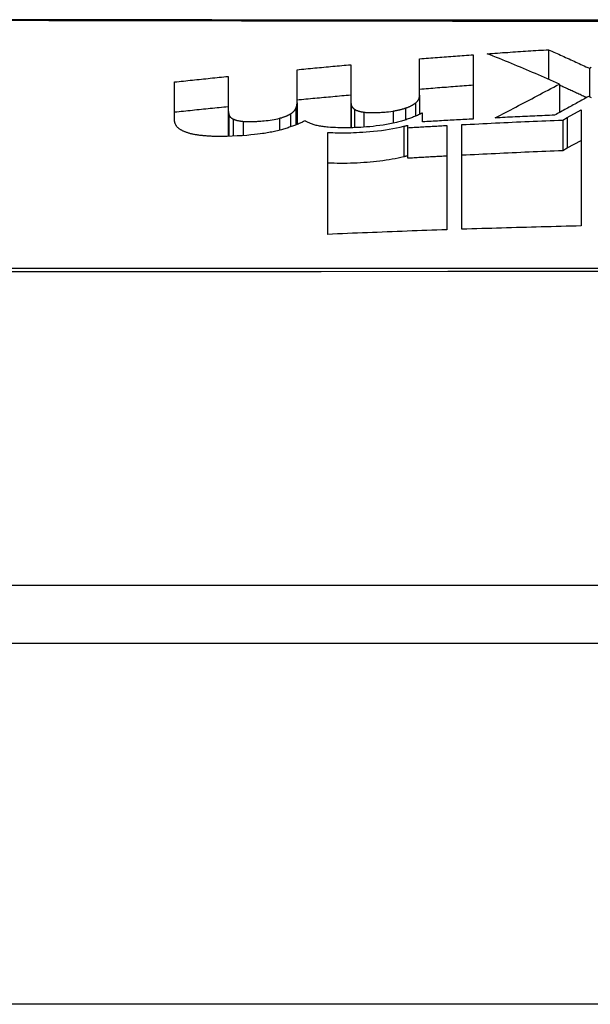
# Model space of a CAD drawing. Header units: inches. Extents: x 27 to 746, y 82 to 342.
# Tile 55 of 256: x 28.458 to 28.614, y 332.131 to 332.401. Entities that reach past the tile are written whole.
import ezdxf

# ---------------------------------------------------------------- set-up
doc = ezdxf.new("R2010")
doc.units = ezdxf.units.IN
doc.header["$MEASUREMENT"] = 0
doc.layers.add('Visible Edges(ANSI)', color=7, linetype='Continuous', lineweight=25)
doc.layers.add('Visible Tangent Edges(ANSI)', color=7, linetype='Continuous', lineweight=25)

msp = doc.modelspace()

# ---------------------------------------------------------------- linework, layer by layer
at = {"layer": 'Visible Edges(ANSI)'}
for p, q in [((28.58234, 332.391), (28.58234, 332.37337)), ((28.60296, 332.39237), (28.60296, 332.38428)), ((28.54879, 332.38826), (28.54879, 332.37888)), ((28.56764, 332.37989), (28.56764, 332.38987)), ((28.53408, 332.3778), (28.53408, 332.3869)), ((28.61414, 332.38728), (28.61414, 332.37946)), ((28.50053, 332.37312), (28.50053, 332.38353)), ((28.51523, 332.38505), (28.51523, 332.37606)), ((28.60596, 332.38297), (28.60596, 332.37516)), ((28.56764, 332.37989), (28.56764, 332.37465)), ((28.53408, 332.3778), (28.53408, 332.37187)), ((28.54879, 332.37888), (28.54879, 332.37097)), ((28.51523, 332.37606), (28.51523, 332.36863)), ((28.56846, 332.37498), (28.56826, 332.37497)), ((28.56846, 332.3726), (28.56846, 332.37498)), ((28.60806, 332.37377), (28.61185, 332.37586)), ((28.61185, 332.37586), (28.61185, 332.34406)), ((28.57923, 332.34316), (28.57923, 332.37183)), ((28.60683, 332.3731), (28.60806, 332.37377)), ((28.60683, 332.3731), (28.60683, 332.36477)), ((28.54248, 332.34177), (28.54248, 332.3697)), ((28.56433, 332.37165), (28.56433, 332.371)), ((28.56433, 332.371), (28.56433, 332.3627)), ((28.57509, 332.37161), (28.57509, 332.34302)), ((28.60806, 332.36545), (28.61185, 332.36753)), ((28.60683, 332.36477), (28.60806, 332.36545)), ((29.1075, 332.24551), (28.25012, 332.24551)), ((27.35381, 332.22976), (98.95881, 332.22976))]:
    msp.add_line(p, q, dxfattribs=at)
at = {"layer": 'Visible Edges(ANSI)', "flags": 128}
for points in [[(28.62624, 332.40044), (28.60911, 332.40045), (28.59214, 332.40046), (28.57532, 332.40047), (28.5587, 332.40048), (28.54236, 332.4005), (28.52635, 332.40051), (28.51072, 332.40053), (28.49554, 332.40055), (28.48086, 332.40056), (28.46665, 332.40058), (28.45294, 332.4006)], [(28.56764, 332.38987), (28.56825, 332.38992), (28.56886, 332.38996), (28.56947, 332.39001), (28.57009, 332.39006), (28.5707, 332.39011), (28.57131, 332.39016), (28.57192, 332.39021), (28.57254, 332.39026), (28.57315, 332.3903), (28.57376, 332.39035), (28.57437, 332.3904), (28.57499, 332.39045), (28.5756, 332.39049), (28.57621, 332.39054), (28.57683, 332.39059), (28.57744, 332.39063), (28.57805, 332.39068), (28.57866, 332.39072), (28.57928, 332.39077), (28.57989, 332.39082), (28.5805, 332.39086), (28.58112, 332.39091), (28.58173, 332.39095), (28.58234, 332.391)], [(28.58618, 332.39127), (28.58688, 332.39132), (28.58758, 332.39137), (28.58828, 332.39142), (28.58898, 332.39146), (28.58967, 332.39151), (28.59037, 332.39156), (28.59107, 332.39161), (28.59177, 332.39165), (28.59247, 332.3917), (28.59317, 332.39175), (28.59387, 332.39179), (28.59457, 332.39184), (28.59527, 332.39189), (28.59596, 332.39193), (28.59666, 332.39198), (28.59736, 332.39202), (28.59806, 332.39206), (28.59876, 332.39211), (28.59946, 332.39215), (28.60016, 332.3922), (28.60086, 332.39224), (28.60156, 332.39228), (28.60226, 332.39232), (28.60296, 332.39237)], [(28.60596, 332.38297), (28.60514, 332.38333), (28.60432, 332.38369), (28.6035, 332.38404), (28.60268, 332.3844), (28.60186, 332.38475), (28.60104, 332.38511), (28.60022, 332.38546), (28.59939, 332.38581), (28.59857, 332.38616), (28.59774, 332.38651), (28.59692, 332.38686), (28.5961, 332.38721), (28.59527, 332.38755), (28.59444, 332.3879), (28.59362, 332.38824), (28.59279, 332.38858), (28.59197, 332.38893), (28.59114, 332.38927), (28.59031, 332.3896), (28.58949, 332.38994), (28.58866, 332.39027), (28.58783, 332.39061), (28.58701, 332.39094), (28.58618, 332.39127)], [(28.60296, 332.39237), (28.60343, 332.39216), (28.60389, 332.39195), (28.60436, 332.39174), (28.60483, 332.39154), (28.60529, 332.39133), (28.60576, 332.39112), (28.60623, 332.39091), (28.60669, 332.3907), (28.60716, 332.39049), (28.60763, 332.39028), (28.60809, 332.39006), (28.60856, 332.38985), (28.60902, 332.38964), (28.60949, 332.38943), (28.60996, 332.38922), (28.61042, 332.389), (28.61089, 332.38879), (28.61135, 332.38857), (28.61182, 332.38836), (28.61228, 332.38815), (28.61275, 332.38793), (28.61321, 332.38771), (28.61368, 332.3875), (28.61414, 332.38728)], [(28.53408, 332.3869), (28.53469, 332.38696), (28.53531, 332.38702), (28.53592, 332.38708), (28.53653, 332.38714), (28.53714, 332.38719), (28.53775, 332.38725), (28.53837, 332.38731), (28.53898, 332.38737), (28.53959, 332.38742), (28.54021, 332.38748), (28.54082, 332.38754), (28.54143, 332.38759), (28.54204, 332.38765), (28.54266, 332.38771), (28.54327, 332.38776), (28.54388, 332.38782), (28.5445, 332.38787), (28.54511, 332.38793), (28.54572, 332.38799), (28.54633, 332.38804), (28.54695, 332.3881), (28.54756, 332.38815), (28.54817, 332.38821), (28.54879, 332.38826)], [(28.61414, 332.38728), (28.61463, 332.38755)], [(28.50053, 332.38353), (28.50114, 332.3836), (28.50175, 332.38366), (28.50236, 332.38373), (28.50297, 332.38379), (28.50359, 332.38385), (28.5042, 332.38392), (28.50481, 332.38398), (28.50542, 332.38405), (28.50604, 332.38411), (28.50665, 332.38417), (28.50726, 332.38424), (28.50788, 332.3843), (28.50849, 332.38436), (28.5091, 332.38443), (28.50971, 332.38449), (28.51033, 332.38455), (28.51094, 332.38462), (28.51155, 332.38468), (28.51217, 332.38474), (28.51278, 332.3848), (28.51339, 332.38487), (28.51401, 332.38493), (28.51462, 332.38499), (28.51523, 332.38505)], [(28.56764, 332.38158), (28.56825, 332.38163), (28.56886, 332.38168), (28.56947, 332.38173), (28.57009, 332.38178), (28.5707, 332.38182), (28.57131, 332.38187), (28.57192, 332.38192), (28.57254, 332.38197), (28.57315, 332.38201), (28.57376, 332.38206), (28.57437, 332.38211), (28.57499, 332.38215), (28.5756, 332.3822), (28.57621, 332.38225), (28.57683, 332.38229), (28.57744, 332.38234), (28.57805, 332.38238), (28.57866, 332.38243), (28.57928, 332.38248), (28.57989, 332.38252), (28.5805, 332.38257), (28.58112, 332.38261), (28.58173, 332.38265), (28.58234, 332.3827)], [(28.58836, 332.37367), (28.58907, 332.37405), (28.58977, 332.37442), (28.59048, 332.37479), (28.59119, 332.37517), (28.59189, 332.37554), (28.5926, 332.37591), (28.59331, 332.37629), (28.59402, 332.37666), (28.59473, 332.37704), (28.59545, 332.37741), (28.59616, 332.37779), (28.59688, 332.37817), (28.59761, 332.37855), (28.59834, 332.37894), (28.59907, 332.37933), (28.59981, 332.37972), (28.60055, 332.38011), (28.6013, 332.38051), (28.60206, 332.38091), (28.60282, 332.38131), (28.6036, 332.38172), (28.60438, 332.38213), (28.60516, 332.38255), (28.60596, 332.38297)], [(28.60596, 332.38271), (28.60627, 332.38257), (28.60659, 332.38243), (28.6069, 332.38229), (28.60721, 332.38215), (28.60752, 332.38201), (28.60784, 332.38186), (28.60815, 332.38172), (28.60846, 332.38158), (28.60877, 332.38144), (28.60908, 332.3813), (28.6094, 332.38115), (28.60971, 332.38101), (28.61002, 332.38087), (28.61033, 332.38072), (28.61064, 332.38058), (28.61095, 332.38044), (28.61127, 332.38029), (28.61158, 332.38015), (28.61189, 332.38001), (28.6122, 332.37986), (28.61251, 332.37972), (28.61282, 332.37957), (28.61313, 332.37943), (28.61344, 332.37929)], [(28.53408, 332.37865), (28.53469, 332.37871), (28.53531, 332.37876), (28.53592, 332.37882), (28.53653, 332.37888), (28.53714, 332.37894), (28.53775, 332.37899), (28.53837, 332.37905), (28.53898, 332.37911), (28.53959, 332.37916), (28.54021, 332.37922), (28.54082, 332.37928), (28.54143, 332.37933), (28.54204, 332.37939), (28.54266, 332.37944), (28.54327, 332.3795), (28.54388, 332.37955), (28.5445, 332.37961), (28.54511, 332.37967), (28.54572, 332.37972), (28.54633, 332.37978), (28.54695, 332.37983), (28.54756, 332.37988), (28.54817, 332.37994), (28.54879, 332.37999)], [(28.5665, 332.37775), (28.56661, 332.37784), (28.56671, 332.37793), (28.56681, 332.37801), (28.5669, 332.3781), (28.56698, 332.37819), (28.56706, 332.37828), (28.56713, 332.37837), (28.5672, 332.37846), (28.56726, 332.37855), (28.56731, 332.37864), (28.56736, 332.37873), (28.5674, 332.37882), (28.56744, 332.37891), (28.56748, 332.379), (28.56751, 332.37909), (28.56754, 332.37918), (28.56756, 332.37927), (28.56758, 332.37936), (28.5676, 332.37945), (28.56761, 332.37954), (28.56762, 332.37963), (28.56763, 332.37972), (28.56763, 332.37981), (28.56764, 332.37989)], [(28.53372, 332.37624), (28.53375, 332.37631), (28.53378, 332.37637), (28.5338, 332.37644), (28.53383, 332.3765), (28.53385, 332.37657), (28.53388, 332.37663), (28.5339, 332.3767), (28.53392, 332.37676), (28.53394, 332.37683), (28.53396, 332.3769), (28.53398, 332.37696), (28.53399, 332.37703), (28.53401, 332.37709), (28.53402, 332.37715), (28.53403, 332.37722), (28.53404, 332.37728), (28.53405, 332.37735), (28.53406, 332.37741), (28.53407, 332.37748), (28.53407, 332.37754), (28.53408, 332.37761), (28.53408, 332.37767), (28.53408, 332.37773), (28.53408, 332.3778)], [(28.54879, 332.37888), (28.54879, 332.37882), (28.54879, 332.37876), (28.54879, 332.3787), (28.54879, 332.37864), (28.54879, 332.37857), (28.54879, 332.37851), (28.5488, 332.37845), (28.5488, 332.37839), (28.5488, 332.37833), (28.54881, 332.37826), (28.54881, 332.3782), (28.54881, 332.37814), (28.54882, 332.37808), (28.54882, 332.37802), (28.54883, 332.37795), (28.54883, 332.37789), (28.54884, 332.37783), (28.54885, 332.37777), (28.54885, 332.37771), (28.54886, 332.37764), (28.54887, 332.37758), (28.54887, 332.37752), (28.54888, 332.37746), (28.54889, 332.3774)], [(28.54889, 332.3774), (28.5489, 332.37734), (28.54891, 332.37728), (28.54893, 332.37723), (28.54894, 332.37717), (28.54896, 332.37711), (28.54898, 332.37706), (28.549, 332.377), (28.54903, 332.37694), (28.54905, 332.37689), (28.54908, 332.37683), (28.54912, 332.37678), (28.54915, 332.37672), (28.54919, 332.37667), (28.54923, 332.37661), (28.54927, 332.37656), (28.54931, 332.37651), (28.54936, 332.37645), (28.54941, 332.3764), (28.54947, 332.37635), (28.54952, 332.3763), (28.54958, 332.37624), (28.54964, 332.37619), (28.5497, 332.37614), (28.54977, 332.37609)], [(28.56375, 332.37636), (28.5639, 332.37641), (28.56405, 332.37646), (28.56419, 332.37651), (28.56434, 332.37657), (28.56447, 332.37662), (28.56461, 332.37668), (28.56474, 332.37673), (28.56486, 332.37679), (28.56499, 332.37685), (28.56511, 332.3769), (28.56522, 332.37696), (28.56534, 332.37702), (28.56545, 332.37708), (28.56556, 332.37714), (28.56566, 332.3772), (28.56577, 332.37726), (28.56587, 332.37732), (28.56596, 332.37738), (28.56606, 332.37744), (28.56615, 332.3775), (28.56624, 332.37756), (28.56633, 332.37763), (28.56641, 332.37769), (28.5665, 332.37775)], [(28.61394, 332.37956), (28.61356, 332.37935), (28.61318, 332.37914), (28.61281, 332.37893), (28.61243, 332.37872), (28.61205, 332.37851), (28.61166, 332.3783), (28.61128, 332.37809), (28.6109, 332.37788), (28.61051, 332.37767), (28.61012, 332.37745), (28.60973, 332.37724), (28.60935, 332.37702), (28.60896, 332.37681), (28.60856, 332.37659), (28.60817, 332.37638), (28.60778, 332.37616), (28.60739, 332.37594), (28.60699, 332.37573), (28.6066, 332.37551), (28.6062, 332.37529), (28.60581, 332.37507), (28.60541, 332.37485), (28.60501, 332.37463), (28.60462, 332.37442)], [(28.61472, 332.37919), (28.61433, 332.37937), (28.61394, 332.37956)], [(28.50053, 332.37531), (28.50114, 332.37537), (28.50175, 332.37544), (28.50236, 332.3755), (28.50297, 332.37556), (28.50359, 332.37563), (28.5042, 332.37569), (28.50481, 332.37575), (28.50542, 332.37582), (28.50604, 332.37588), (28.50665, 332.37594), (28.50726, 332.37601), (28.50788, 332.37607), (28.50849, 332.37613), (28.5091, 332.37619), (28.50971, 332.37626), (28.51033, 332.37632), (28.51094, 332.37638), (28.51155, 332.37644), (28.51217, 332.37651), (28.51278, 332.37657), (28.51339, 332.37663), (28.51401, 332.37669), (28.51462, 332.37675), (28.51523, 332.37681)], [(28.51523, 332.37606), (28.51523, 332.37599), (28.51523, 332.37593), (28.51523, 332.37587), (28.51524, 332.3758), (28.51524, 332.37574), (28.51524, 332.37567), (28.51525, 332.37561), (28.51525, 332.37555), (28.51526, 332.37548), (28.51527, 332.37542), (28.51527, 332.37536), (28.51528, 332.37529), (28.51529, 332.37523), (28.5153, 332.37517), (28.51531, 332.3751), (28.51532, 332.37504), (28.51533, 332.37498), (28.51535, 332.37491), (28.51536, 332.37485), (28.51537, 332.37479), (28.51539, 332.37473), (28.5154, 332.37466), (28.51542, 332.3746), (28.51544, 332.37454)], [(28.51544, 332.37454), (28.51546, 332.37448), (28.51547, 332.37443), (28.5155, 332.37438), (28.51552, 332.37433), (28.51555, 332.37428), (28.51557, 332.37422), (28.51561, 332.37417), (28.51564, 332.37412), (28.51568, 332.37407), (28.51571, 332.37402), (28.51576, 332.37397), (28.5158, 332.37392), (28.51585, 332.37387), (28.5159, 332.37382), (28.51595, 332.37378), (28.51601, 332.37373), (28.51607, 332.37368), (28.51613, 332.37363), (28.5162, 332.37359), (28.51627, 332.37354), (28.51634, 332.3735), (28.51642, 332.37346), (28.5165, 332.37341), (28.51658, 332.37337)], [(28.52926, 332.37357), (28.52942, 332.37361), (28.52957, 332.37366), (28.52973, 332.3737), (28.52987, 332.37374), (28.53002, 332.37379), (28.53016, 332.37384), (28.5303, 332.37388), (28.53044, 332.37393), (28.53058, 332.37398), (28.53071, 332.37403), (28.53084, 332.37408), (28.53097, 332.37413), (28.5311, 332.37418), (28.53122, 332.37423), (28.53134, 332.37428), (28.53145, 332.37434), (28.53157, 332.37439), (28.53168, 332.37444), (28.53178, 332.3745), (28.53189, 332.37455), (28.53199, 332.3746), (28.53208, 332.37466), (28.53218, 332.37472), (28.53227, 332.37477)], [(28.53227, 332.37477), (28.53236, 332.37483), (28.53245, 332.37489), (28.53254, 332.37495), (28.53263, 332.37501), (28.53271, 332.37507), (28.53279, 332.37513), (28.53286, 332.37519), (28.53293, 332.37526), (28.533, 332.37532), (28.53307, 332.37538), (28.53313, 332.37544), (28.5332, 332.3755), (28.53325, 332.37556), (28.53331, 332.37562), (28.53336, 332.37569), (28.53341, 332.37575), (28.53346, 332.37581), (28.5335, 332.37587), (28.53355, 332.37593), (28.53359, 332.37599), (28.53362, 332.37606), (28.53366, 332.37612), (28.53369, 332.37618), (28.53372, 332.37624)], [(28.54977, 332.37609), (28.54984, 332.37605), (28.5499, 332.376), (28.54998, 332.37596), (28.55005, 332.37591), (28.55013, 332.37587), (28.55022, 332.37583), (28.55031, 332.37579), (28.5504, 332.37575), (28.55049, 332.37571), (28.55059, 332.37567), (28.5507, 332.37563), (28.55081, 332.3756), (28.55092, 332.37556), (28.55103, 332.37553), (28.55115, 332.3755), (28.55127, 332.37547), (28.5514, 332.37544), (28.55153, 332.37541), (28.55166, 332.37538), (28.55179, 332.37536), (28.55193, 332.37533), (28.55207, 332.37531), (28.55221, 332.37528), (28.55236, 332.37526)], [(28.55236, 332.37526), (28.55261, 332.37523), (28.55287, 332.3752), (28.55313, 332.37518), (28.55341, 332.37516), (28.55368, 332.37515), (28.55396, 332.37514), (28.55425, 332.37513), (28.55453, 332.37513), (28.55482, 332.37513), (28.55511, 332.37513), (28.55541, 332.37514), (28.5557, 332.37514), (28.55599, 332.37515), (28.55629, 332.37516), (28.55658, 332.37518), (28.55688, 332.37519), (28.55718, 332.37521), (28.55747, 332.37523), (28.5578, 332.37525), (28.55818, 332.37528), (28.55861, 332.37533), (28.55913, 332.37539), (28.55973, 332.37547), (28.56044, 332.37557)], [(28.56044, 332.37557), (28.56059, 332.3756), (28.56074, 332.37562), (28.56089, 332.37565), (28.56104, 332.37567), (28.56119, 332.3757), (28.56134, 332.37573), (28.56148, 332.37576), (28.56163, 332.37579), (28.56177, 332.37582), (28.56191, 332.37585), (28.56205, 332.37588), (28.56219, 332.37592), (28.56233, 332.37595), (28.56247, 332.37599), (28.5626, 332.37602), (28.56273, 332.37606), (28.56287, 332.37609), (28.563, 332.37613), (28.56313, 332.37617), (28.56325, 332.3762), (28.56338, 332.37624), (28.56351, 332.37628), (28.56363, 332.37632), (28.56375, 332.37636)], [(28.56826, 332.37497), (28.56803, 332.37485), (28.56779, 332.37473), (28.56755, 332.37461), (28.56731, 332.3745), (28.56706, 332.37438), (28.5668, 332.37426), (28.56654, 332.37415), (28.56627, 332.37404), (28.566, 332.37393), (28.56572, 332.37382), (28.56543, 332.37371), (28.56514, 332.3736), (28.56485, 332.37349), (28.56455, 332.37339), (28.56424, 332.37329), (28.56393, 332.37319), (28.56362, 332.37309), (28.5633, 332.37299), (28.56297, 332.37289), (28.56264, 332.3728), (28.56231, 332.37271), (28.56196, 332.37262), (28.56162, 332.37253), (28.56127, 332.37244)], [(28.60462, 332.37442), (28.60394, 332.37439), (28.60326, 332.37436), (28.60258, 332.37433), (28.6019, 332.3743), (28.60123, 332.37427), (28.60055, 332.37424), (28.59987, 332.37421), (28.59919, 332.37418), (28.59852, 332.37415), (28.59784, 332.37412), (28.59716, 332.37409), (28.59648, 332.37406), (28.59581, 332.37403), (28.59513, 332.374), (28.59445, 332.37397), (28.59377, 332.37394), (28.5931, 332.3739), (28.59242, 332.37387), (28.59174, 332.37384), (28.59107, 332.37381), (28.59039, 332.37377), (28.58971, 332.37374), (28.58903, 332.37371), (28.58836, 332.37367)], [(28.50198, 332.37059), (28.50184, 332.37069), (28.50172, 332.37078), (28.5016, 332.37088), (28.50149, 332.37098), (28.50138, 332.37108), (28.50129, 332.37118), (28.5012, 332.37128), (28.50111, 332.37139), (28.50103, 332.37149), (28.50096, 332.3716), (28.5009, 332.3717), (28.50084, 332.37181), (28.50079, 332.37192), (28.50074, 332.37202), (28.5007, 332.37213), (28.50066, 332.37224), (28.50063, 332.37235), (28.5006, 332.37246), (28.50058, 332.37257), (28.50056, 332.37268), (28.50054, 332.37279), (28.50053, 332.3729), (28.50053, 332.37301), (28.50053, 332.37312)], [(28.51658, 332.37337), (28.51666, 332.37333), (28.51674, 332.3733), (28.51682, 332.37326), (28.51691, 332.37322), (28.517, 332.37319), (28.5171, 332.37316), (28.5172, 332.37313), (28.5173, 332.37309), (28.5174, 332.37306), (28.51751, 332.37303), (28.51762, 332.37301), (28.51774, 332.37298), (28.51786, 332.37295), (28.51798, 332.37293), (28.5181, 332.3729), (28.51823, 332.37288), (28.51836, 332.37286), (28.51849, 332.37284), (28.51862, 332.37282), (28.51876, 332.3728), (28.51889, 332.37278), (28.51904, 332.37277), (28.51918, 332.37275), (28.51932, 332.37274)], [(28.51932, 332.37274), (28.51963, 332.37271), (28.51995, 332.37269), (28.52028, 332.37268), (28.52061, 332.37267), (28.52095, 332.37266), (28.52129, 332.37267), (28.52163, 332.37267), (28.52198, 332.37268), (28.52233, 332.37269), (28.52268, 332.37271), (28.52303, 332.37272), (28.52338, 332.37275), (28.52375, 332.37277), (28.52416, 332.3728), (28.52462, 332.37284), (28.52511, 332.37288), (28.52563, 332.37294), (28.52617, 332.373), (28.52671, 332.37307), (28.52725, 332.37315), (28.52778, 332.37324), (28.52829, 332.37334), (28.52879, 332.37345), (28.52926, 332.37357)], [(28.53626, 332.37288), (28.53604, 332.37276), (28.53582, 332.37265), (28.5356, 332.37254), (28.53537, 332.37243), (28.53513, 332.37232), (28.53489, 332.37221), (28.53465, 332.37211), (28.5344, 332.372), (28.53414, 332.3719), (28.53388, 332.37179), (28.53361, 332.37169), (28.53335, 332.37159), (28.53307, 332.37149), (28.53279, 332.37139), (28.53251, 332.37129), (28.53222, 332.37119), (28.53193, 332.3711), (28.53163, 332.371), (28.53134, 332.3709), (28.53103, 332.37081), (28.53073, 332.37072), (28.53041, 332.37063), (28.5301, 332.37054), (28.52978, 332.37044)], [(28.54263, 332.37113), (28.54226, 332.37116), (28.5419, 332.37119), (28.54155, 332.37124), (28.54121, 332.37128), (28.54088, 332.37133), (28.54055, 332.37138), (28.54024, 332.37144), (28.53993, 332.3715), (28.53963, 332.37156), (28.53934, 332.37163), (28.53905, 332.3717), (28.53878, 332.37178), (28.53852, 332.37186), (28.53827, 332.37194), (28.53803, 332.37202), (28.53779, 332.37211), (28.53757, 332.3722), (28.53736, 332.37229), (28.53715, 332.37238), (28.53696, 332.37248), (28.53677, 332.37258), (28.53659, 332.37267), (28.53642, 332.37278), (28.53626, 332.37288)], [(28.56127, 332.37244), (28.5604, 332.37224), (28.55952, 332.37206), (28.5586, 332.37189), (28.55767, 332.37173), (28.55672, 332.37159), (28.55579, 332.37147), (28.55488, 332.37136), (28.55399, 332.37127), (28.55313, 332.3712), (28.5523, 332.37114), (28.55152, 332.37109), (28.55078, 332.37105), (28.55007, 332.37101), (28.54937, 332.37099), (28.54867, 332.37097), (28.54798, 332.37096), (28.54729, 332.37095), (28.5466, 332.37095), (28.54592, 332.37096), (28.54524, 332.37098), (28.54457, 332.37101), (28.54391, 332.37104), (28.54327, 332.37108), (28.54263, 332.37113)], [(28.58234, 332.37337), (28.58176, 332.37334), (28.58119, 332.37331), (28.58061, 332.37328), (28.58003, 332.37325), (28.57945, 332.37322), (28.57887, 332.37318), (28.57829, 332.37315), (28.57772, 332.37312), (28.57714, 332.37309), (28.57656, 332.37306), (28.57598, 332.37303), (28.5754, 332.373), (28.57482, 332.37296), (28.57425, 332.37293), (28.57367, 332.3729), (28.57309, 332.37287), (28.57251, 332.37283), (28.57193, 332.3728), (28.57136, 332.37277), (28.57078, 332.37273), (28.5702, 332.3727), (28.56962, 332.37267), (28.56904, 332.37263), (28.56846, 332.3726)], [(28.57923, 332.37183), (28.58038, 332.37189), (28.58153, 332.37195), (28.58268, 332.37201), (28.58383, 332.37206), (28.58498, 332.37212), (28.58613, 332.37218), (28.58728, 332.37223), (28.58843, 332.37229), (28.58958, 332.37234), (28.59073, 332.3724), (28.59188, 332.37245), (28.59303, 332.37251), (28.59418, 332.37256), (28.59533, 332.37261), (28.59648, 332.37266), (28.59763, 332.37271), (28.59878, 332.37276), (28.59993, 332.37281), (28.60108, 332.37286), (28.60223, 332.37291), (28.60338, 332.37296), (28.60453, 332.37301), (28.60568, 332.37305), (28.60683, 332.3731)], [(28.50601, 332.36912), (28.50579, 332.36917), (28.50556, 332.36921), (28.50535, 332.36926), (28.50514, 332.36931), (28.50493, 332.36936), (28.50473, 332.36941), (28.50454, 332.36947), (28.50435, 332.36952), (28.50416, 332.36958), (28.50398, 332.36964), (28.50381, 332.3697), (28.50364, 332.36976), (28.50347, 332.36983), (28.50331, 332.36989), (28.50315, 332.36996), (28.503, 332.37002), (28.50286, 332.37009), (28.50272, 332.37016), (28.50258, 332.37023), (28.50245, 332.3703), (28.50233, 332.37037), (28.5022, 332.37045), (28.50209, 332.37052), (28.50198, 332.37059)], [(28.51223, 332.3686), (28.51194, 332.3686), (28.51166, 332.36861), (28.51137, 332.36862), (28.51109, 332.36862), (28.51081, 332.36863), (28.51053, 332.36865), (28.51025, 332.36866), (28.50998, 332.36867), (28.50971, 332.36869), (28.50944, 332.36871), (28.50918, 332.36873), (28.50892, 332.36875), (28.50866, 332.36877), (28.5084, 332.36879), (28.50815, 332.36882), (28.5079, 332.36885), (28.50765, 332.36887), (28.50741, 332.3689), (28.50717, 332.36894), (28.50693, 332.36897), (28.5067, 332.36901), (28.50647, 332.36904), (28.50624, 332.36908), (28.50601, 332.36912)], [(28.52978, 332.37044), (28.52942, 332.37035), (28.52905, 332.37025), (28.52868, 332.37016), (28.5283, 332.37007), (28.52792, 332.36998), (28.52753, 332.36989), (28.52713, 332.36981), (28.52673, 332.36973), (28.52633, 332.36966), (28.52592, 332.36958), (28.5255, 332.36951), (28.52508, 332.36944), (28.52459, 332.36937), (28.52398, 332.36929), (28.52325, 332.36919), (28.5224, 332.3691), (28.52142, 332.369), (28.52031, 332.3689), (28.51908, 332.36881), (28.51772, 332.36873), (28.51633, 332.36866), (28.51495, 332.36862), (28.51358, 332.3686), (28.51223, 332.3686)], [(28.54248, 332.3697), (28.54316, 332.36966), (28.54385, 332.36964), (28.54455, 332.36961), (28.54526, 332.3696), (28.54597, 332.36959), (28.54668, 332.36959), (28.5474, 332.3696), (28.54812, 332.36961), (28.54885, 332.36963), (28.54957, 332.36965), (28.55033, 332.36968), (28.55116, 332.36973), (28.55206, 332.36978), (28.55301, 332.36985), (28.55401, 332.36993), (28.55505, 332.37003), (28.55613, 332.37014), (28.55721, 332.37027), (28.55827, 332.37042), (28.55931, 332.37058), (28.56034, 332.37076), (28.56134, 332.37095), (28.56232, 332.37116), (28.56328, 332.37138)], [(28.56328, 332.37138), (28.56333, 332.37139), (28.56337, 332.3714), (28.56341, 332.37141), (28.56346, 332.37142), (28.5635, 332.37144), (28.56355, 332.37145), (28.56359, 332.37146), (28.56363, 332.37147), (28.56368, 332.37148), (28.56372, 332.37149), (28.56377, 332.3715), (28.56381, 332.37151), (28.56385, 332.37152), (28.5639, 332.37153), (28.56394, 332.37155), (28.56398, 332.37156), (28.56403, 332.37157), (28.56407, 332.37158), (28.56411, 332.37159), (28.56416, 332.3716), (28.5642, 332.37161), (28.56424, 332.37162), (28.56429, 332.37163), (28.56433, 332.37165)], [(28.56433, 332.371), (28.56478, 332.37103), (28.56523, 332.37105), (28.56568, 332.37108), (28.56612, 332.3711), (28.56657, 332.37113), (28.56702, 332.37116), (28.56747, 332.37118), (28.56792, 332.37121), (28.56837, 332.37123), (28.56881, 332.37126), (28.56926, 332.37128), (28.56971, 332.37131), (28.57016, 332.37133), (28.57061, 332.37136), (28.57106, 332.37138), (28.5715, 332.37141), (28.57195, 332.37143), (28.5724, 332.37146), (28.57285, 332.37148), (28.5733, 332.37151), (28.57375, 332.37153), (28.5742, 332.37156), (28.57464, 332.37158), (28.57509, 332.37161)], [(28.57923, 332.36352), (28.58038, 332.36358), (28.58153, 332.36364), (28.58268, 332.36369), (28.58383, 332.36375), (28.58498, 332.36381), (28.58613, 332.36386), (28.58728, 332.36392), (28.58843, 332.36397), (28.58958, 332.36403), (28.59073, 332.36408), (28.59188, 332.36414), (28.59303, 332.36419), (28.59418, 332.36424), (28.59533, 332.36429), (28.59648, 332.36434), (28.59763, 332.36439), (28.59878, 332.36444), (28.59993, 332.36449), (28.60108, 332.36454), (28.60223, 332.36459), (28.60338, 332.36464), (28.60453, 332.36468), (28.60568, 332.36473), (28.60683, 332.36477)], [(28.54248, 332.36141), (28.54334, 332.36137), (28.54422, 332.36134), (28.5451, 332.36131), (28.546, 332.3613), (28.5469, 332.3613), (28.54781, 332.36131), (28.54872, 332.36133), (28.54964, 332.36136), (28.55056, 332.3614), (28.55147, 332.36145), (28.55236, 332.36151), (28.55324, 332.36157), (28.55412, 332.36164), (28.555, 332.36173), (28.55587, 332.36182), (28.55673, 332.36192), (28.55759, 332.36203), (28.55844, 332.36215), (28.55928, 332.36228), (28.56011, 332.36242), (28.56093, 332.36257), (28.56173, 332.36273), (28.56251, 332.3629), (28.56328, 332.36308)], [(28.56328, 332.36308), (28.56333, 332.36309), (28.56337, 332.3631), (28.56341, 332.36311), (28.56346, 332.36312), (28.5635, 332.36314), (28.56355, 332.36315), (28.56359, 332.36316), (28.56363, 332.36317), (28.56368, 332.36318), (28.56372, 332.36319), (28.56377, 332.3632), (28.56381, 332.36321), (28.56385, 332.36322), (28.5639, 332.36323), (28.56394, 332.36325), (28.56398, 332.36326), (28.56403, 332.36327), (28.56407, 332.36328), (28.56411, 332.36329), (28.56416, 332.3633), (28.5642, 332.36331), (28.56424, 332.36332), (28.56429, 332.36333), (28.56433, 332.36335)], [(28.56433, 332.3627), (28.56478, 332.36272), (28.56523, 332.36275), (28.56568, 332.36278), (28.56612, 332.3628), (28.56657, 332.36283), (28.56702, 332.36285), (28.56747, 332.36288), (28.56792, 332.3629), (28.56837, 332.36293), (28.56881, 332.36295), (28.56926, 332.36298), (28.56971, 332.36301), (28.57016, 332.36303), (28.57061, 332.36306), (28.57106, 332.36308), (28.5715, 332.3631), (28.57195, 332.36313), (28.5724, 332.36315), (28.57285, 332.36318), (28.5733, 332.3632), (28.57375, 332.36323), (28.5742, 332.36325), (28.57464, 332.36328), (28.57509, 332.3633)], [(28.57509, 332.34302), (28.57373, 332.34297), (28.57237, 332.34293), (28.57101, 332.34288), (28.56965, 332.34283), (28.56829, 332.34278), (28.56694, 332.34273), (28.56558, 332.34269), (28.56422, 332.34264), (28.56286, 332.34258), (28.5615, 332.34253), (28.56014, 332.34248), (28.55878, 332.34243), (28.55742, 332.34238), (28.55606, 332.34232), (28.5547, 332.34227), (28.55335, 332.34222), (28.55199, 332.34216), (28.55063, 332.34211), (28.54927, 332.34205), (28.54791, 332.34199), (28.54655, 332.34194), (28.54519, 332.34188), (28.54383, 332.34182), (28.54248, 332.34177)], [(28.61185, 332.34406), (28.61049, 332.34403), (28.60913, 332.344), (28.60777, 332.34397), (28.60641, 332.34393), (28.60505, 332.3439), (28.60369, 332.34387), (28.60233, 332.34383), (28.60097, 332.3438), (28.59961, 332.34376), (28.59825, 332.34372), (28.59689, 332.34369), (28.59553, 332.34365), (28.59417, 332.34361), (28.59281, 332.34357), (28.59145, 332.34353), (28.5901, 332.34349), (28.58874, 332.34345), (28.58738, 332.34341), (28.58602, 332.34337), (28.58466, 332.34333), (28.5833, 332.34329), (28.58195, 332.34325), (28.58059, 332.3432), (28.57923, 332.34316)]]:
    msp.add_lwpolyline(points, dxfattribs=at)
at = {"layer": 'Visible Tangent Edges(ANSI)'}
for p, q in [((28.54889, 332.3774), (28.54889, 332.37097)), ((28.5665, 332.37775), (28.5665, 332.37413)), ((28.51544, 332.37454), (28.51544, 332.36863)), ((28.53227, 332.37477), (28.53227, 332.37121)), ((28.53372, 332.37624), (28.53372, 332.37173)), ((28.54977, 332.37609), (28.54977, 332.371)), ((28.55236, 332.37526), (28.55236, 332.37114)), ((28.56044, 332.37557), (28.56044, 332.37225)), ((28.56375, 332.37636), (28.56375, 332.37313)), ((28.51658, 332.37337), (28.51658, 332.36867)), ((28.51932, 332.37274), (28.51932, 332.36883)), ((28.52926, 332.37357), (28.52926, 332.3703)), ((28.60806, 332.37377), (28.60806, 332.36545)), ((28.56328, 332.37138), (28.56328, 332.36308)), ((98.95881, 332.13076), (27.35381, 332.13076))]:
    msp.add_line(p, q, dxfattribs=at)
at = {"layer": 'Visible Tangent Edges(ANSI)', "flags": 128}
for points in [[(28.44994, 332.40045), (28.46613, 332.40042), (28.48306, 332.40039), (28.50066, 332.40035), (28.51888, 332.40032), (28.53767, 332.40029), (28.55695, 332.40026), (28.57666, 332.40023), (28.59669, 332.4002), (28.61697, 332.40018), (28.63746, 332.40016), (28.6581, 332.40015), (28.67884, 332.40015), (28.69961, 332.40015), (28.7203, 332.40016), (28.74083, 332.40018), (28.76113, 332.4002), (28.78114, 332.40023), (28.80081, 332.40026), (28.82006, 332.40029), (28.83884, 332.40032), (28.85707, 332.40035), (28.87464, 332.40039)], [(28.26923, 332.33146), (28.30217, 332.33149), (28.33548, 332.33151), (28.3691, 332.33154), (28.40301, 332.33156), (28.43716, 332.33158), (28.47152, 332.3316), (28.50603, 332.33162), (28.54067, 332.33163), (28.57539, 332.33165), (28.61013, 332.33166), (28.64487, 332.33166), (28.67959, 332.33166), (28.71431, 332.33166), (28.74901, 332.33165), (28.78367, 332.33165), (28.81825, 332.33163), (28.85271, 332.33162), (28.887, 332.3316)], [(28.88645, 332.33243), (28.85225, 332.33242), (28.81789, 332.33242), (28.78341, 332.33242), (28.74884, 332.33241), (28.71422, 332.33241), (28.67959, 332.33241), (28.64495, 332.33241), (28.6103, 332.33241), (28.57565, 332.33242), (28.54103, 332.33242), (28.50649, 332.33242), (28.47207, 332.33243), (28.43782, 332.33243), (28.40378, 332.33244), (28.36998, 332.33244), (28.33648, 332.33244), (28.3033, 332.33245), (28.27047, 332.33245)]]:
    msp.add_lwpolyline(points, dxfattribs=at)

doc.saveas('drawing.dxf')
